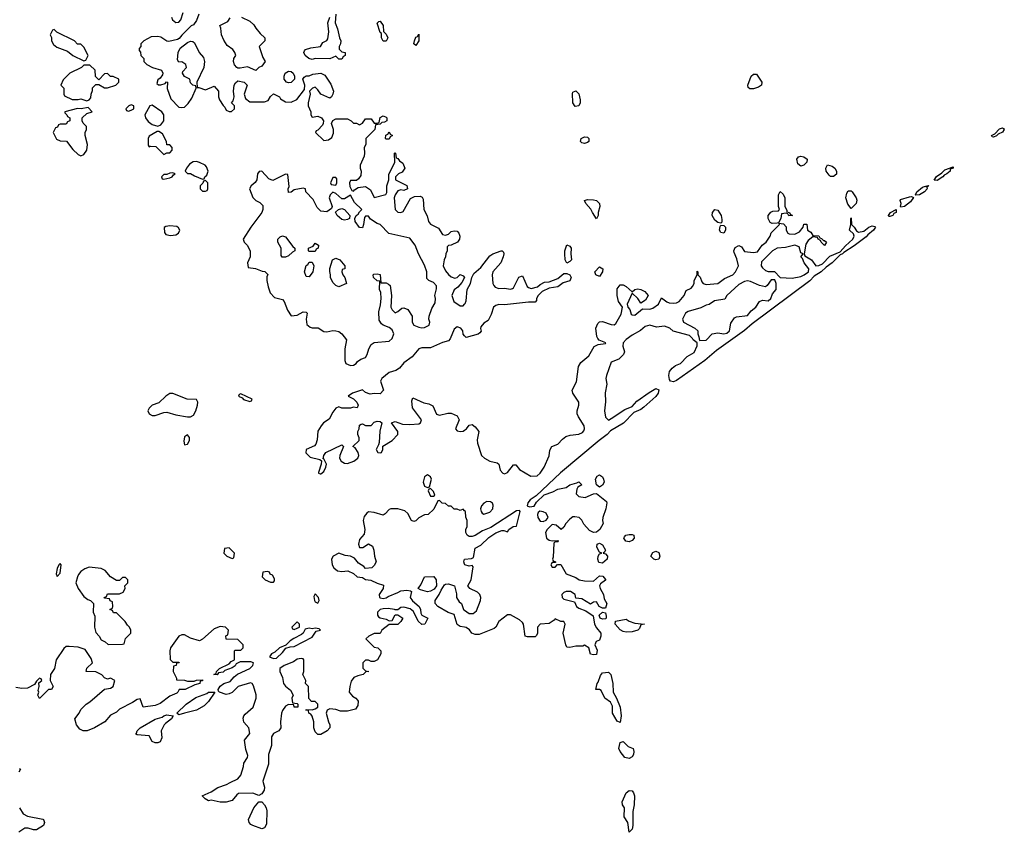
# Model space of a CAD drawing. Header units: inches. Extents: x 2396598 to 2566999, y 262085 to 451979.
# Tile 207 of 256: x 2496996 to 2503643, y 389665 to 395152. Entities that reach past the tile are written whole.
import ezdxf

# ---------------------------------------------------------------- set-up
doc = ezdxf.new("R2010")
doc.units = ezdxf.units.IN
doc.header["$MEASUREMENT"] = 0
for name, color, linetype in [('C4398', 7, 'Continuous'), ('C4399', 7, 'Continuous'), ('C5308', 7, 'Continuous'), ('C5309', 7, 'Continuous')]:
    doc.layers.add(name, color=color, linetype=linetype)

msp = doc.modelspace()

# ---------------------------------------------------------------- linework, layer by layer
at = {"layer": 'C4398', "color": 5, "elevation": 40}
for points in [[(2498640, 390000), (2498648, 389970), (2498646, 389950), (2498630, 389925.2), (2498610, 389912.7), (2498570, 389929.2), (2498473, 389927), (2498461.3, 389918.7), (2498430, 389879), (2498390, 389869.2), (2498350, 389869.2), (2498290, 389882), (2498270, 389878), (2498248, 389890), (2498228.7, 389910), (2498290, 389938), (2498333.6, 389966.4), (2498392.5, 389987.5), (2498417.6, 390000)], [(2496996, 389830), (2497018.8, 389790), (2497050, 389774), (2497153, 389753), (2497158, 389750), (2497164.7, 389730), (2497158, 389710), (2497110, 389682), (2497090, 389682), (2497052.9, 389692.9), (2497030, 389692.3), (2496990, 389664.5)]]:
    msp.add_lwpolyline(points, dxfattribs=at)
msp.add_lwpolyline([(2498630, 389689), (2498569.5, 389709.5), (2498557.5, 389717.5), (2498545.2, 389730), (2498541.2, 389750), (2498577.2, 389830), (2498610, 389871.3), (2498630, 389871), (2498650, 389850.8), (2498661, 389830), (2498664.7, 389810), (2498661.4, 389718.6), (2498650, 389695.3)], close=True, dxfattribs=at)
at = {"layer": 'C4399', "color": 5, "elevation": 40}
for points in [[(2498204.7, 395190), (2498190, 395146), (2498170, 395118), (2498154, 395110), (2498090, 395048), (2498074, 395026), (2498061.4, 395018.6), (2498004, 395004), (2497990, 395008), (2497950, 395034), (2497930, 395039), (2497882.8, 395037.2), (2497834, 395010), (2497814, 394990), (2497814, 394970), (2497803.6, 394956.4), (2497803.6, 394943.6), (2497811.6, 394931.6), (2497814, 394910), (2497834, 394890), (2497834, 394870), (2497854, 394850), (2497894, 394830), (2497954, 394810), (2497962, 394790), (2497959.6, 394780.4), (2497943.6, 394756.4), (2497930, 394746), (2497922, 394722), (2497932.7, 394712.7), (2497950, 394712), (2497978, 394722), (2497988.4, 394731.6), (2497994, 394730), (2497991.6, 394688.4), (2498016.8, 394616.8), (2498070, 394562), (2498090, 394558), (2498110, 394562), (2498133.2, 394586.8), (2498158, 394622), (2498188, 394690), (2498186, 394706), (2498166, 394710), (2498150, 394726), (2498146, 394750), (2498110, 394768.7), (2498095.3, 394790), (2498098, 394802), (2498122, 394830), (2498118, 394850), (2498090, 394868), (2498070, 394866), (2498062, 394882), (2498065.2, 394930), (2498080.1, 394959.9), (2498130, 394998), (2498150, 395006), (2498165.4, 395005.4), (2498176.3, 394996.3), (2498207.3, 394930), (2498236.1, 394896.1), (2498244, 394870), (2498238.8, 394830), (2498192, 394730), (2498194, 394694), (2498206, 394694), (2498250, 394678), (2498310, 394702), (2498338, 394670), (2498338, 394630), (2498344.7, 394610), (2498370, 394572), (2498382, 394562), (2498390, 394542), (2498410, 394532), (2498427.3, 394532.7), (2498446, 394550), (2498446, 394570), (2498426, 394590), (2498436.4, 394603.6), (2498444, 394630), (2498439, 394670), (2498445.2, 394710), (2498453.6, 394726.4), (2498470, 394738), (2498510.7, 394730.7), (2498530.9, 394710.9), (2498511.6, 394648.4), (2498520.7, 394620.7), (2498550, 394598), (2498650, 394598), (2498674, 394606), (2498690, 394634), (2498710, 394651.3), (2498750, 394631.3), (2498758, 394618), (2498790, 394598), (2498830, 394594.8), (2498866.3, 394613.7), (2498919, 394681), (2498922, 394710), (2498908, 394750), (2498916.4, 394763.6), (2498930, 394772), (2498950, 394772), (2498975.3, 394784.7), (2499030, 394791), (2499056.8, 394776.8), (2499095.9, 394715.9), (2499114.8, 394670), (2499111.1, 394648.9), (2499102, 394630), (2499090, 394622), (2499029.3, 394649.3), (2499010, 394678), (2498990, 394695.3), (2498974, 394690), (2498952, 394670), (2498958, 394650), (2498944.7, 394590), (2498944.7, 394570), (2498962, 394530), (2498962, 394510), (2498970, 394494), (2499010, 394500.7), (2499034.8, 394490), (2499046.8, 394470), (2499046, 394450), (2499039.8, 394440.2), (2499010, 394406), (2498998, 394402), (2498994, 394390), (2499050, 394336), (2499080.2, 394339.8), (2499103.1, 394356.9), (2499114.6, 394385.4), (2499115.3, 394410), (2499102, 394450), (2499110, 394472), (2499130, 394482), (2499210, 394482), (2499234, 394470), (2499250, 394454), (2499270, 394454), (2499290, 394442), (2499310, 394454), (2499330, 394482), (2499370, 394482), (2499390, 394454), (2499410, 394454), (2499422, 394458), (2499430, 394492), (2499450, 394502), (2499470, 394494), (2499474, 394490), (2499474, 394470), (2499459.6, 394460.4), (2499442, 394458), (2499430, 394446), (2499398, 394442), (2499394, 394410), (2499334, 394350), (2499334, 394310), (2499322, 394290), (2499324.7, 394250), (2499321, 394230), (2499294, 394170), (2499294, 394150), (2499302, 394130), (2499299.6, 394100.4), (2499283.6, 394076.4), (2499270, 394066), (2499230, 394066), (2499222, 394050), (2499225.4, 394025.4), (2499238, 393998), (2499250, 393994), (2499256.4, 394003.6), (2499280.4, 394019.6), (2499330, 394024.7), (2499363.6, 394003.6), (2499390, 393952), (2499468.4, 393971.6), (2499474, 393986), (2499474, 394030), (2499488, 394070), (2499487.3, 394107.3), (2499528, 394190), (2499526, 394250), (2499530, 394254), (2499534, 394250), (2499538, 394218), (2499550, 394214), (2499559.6, 394199.6), (2499583.6, 394183.6), (2499596, 394150), (2499578, 394122), (2499554, 394110), (2499534, 394090), (2499534, 394070), (2499610, 394032), (2499614, 394010), (2499590, 393998), (2499570, 394002), (2499550, 393995.3), (2499531.3, 393970), (2499524.7, 393950), (2499531.3, 393870), (2499550, 393851.3), (2499570, 393851), (2499584, 393856), (2499635.3, 393944.7), (2499662, 393958), (2499699.6, 393959.6), (2499712.7, 393952.7), (2499719.6, 393939.6), (2499724.7, 393870), (2499746.4, 393826.4), (2499756, 393790), (2499770, 393771.3), (2499823.6, 393743.6), (2499850, 393702), (2499870, 393698), (2499890, 393704.7), (2499910, 393721), (2499930, 393726), (2499950, 393724.7), (2499961, 393710), (2499966.8, 393690), (2499966, 393670), (2499951, 393650), (2499910, 393628.7), (2499892, 393628), (2499882, 393618), (2499882, 393590), (2499872, 393570), (2499871.3, 393550), (2499861, 393530), (2499854.8, 393490), (2499870, 393456), (2499890, 393431.3), (2499910, 393416), (2499934, 393406), (2499948.9, 393411.1), (2499970, 393431), (2499990, 393422), (2499998, 393410), (2499982, 393378), (2499954, 393346), (2499930, 393328.7), (2499914, 393290), (2499928, 393250), (2499970, 393220.7), (2499990, 393218.8), (2500000, 393230.9)], [(2498022, 395170), (2498027.3, 395150), (2498050, 395134), (2498070, 395134.8), (2498085.2, 395150), (2498100.2, 395199.8)], [(2498494, 395170), (2498550, 395142), (2498576.9, 395116.9), (2498590, 395094), (2498619.6, 395059.6), (2498652, 395030), (2498652, 395010), (2498612, 394970), (2498636.9, 394896.9), (2498654, 394870), (2498630, 394838), (2498611.6, 394828.4), (2498590, 394808), (2498534.6, 394834.6), (2498484.7, 394824.7), (2498470, 394824), (2498462, 394830), (2498446.8, 394846.8), (2498439, 394870), (2498442, 394890), (2498455.3, 394910), (2498448.7, 394930), (2498435.3, 394950), (2498398, 394978), (2498373.6, 395013.6), (2498359, 395050), (2498355.3, 395095.3), (2498348, 395112), (2498400.4, 395139.6), (2498416.4, 395163.6)], [(2499131, 395190), (2499126, 395130), (2499142.8, 395090), (2499156, 395030), (2499164.7, 395010), (2499162, 394990), (2499152, 394970), (2499152.7, 394952.7), (2499170, 394934), (2499194, 394930), (2499194, 394910), (2499179.6, 394900.4), (2499170, 394886), (2499150, 394886), (2499130, 394906), (2499090, 394888), (2498990, 394889), (2498970, 394884), (2498949.1, 394889.1), (2498924, 394910), (2498915.3, 394930), (2498918, 394942), (2498926, 394950), (2498961, 394961), (2499026, 394970), (2499042, 394998), (2499070, 395012), (2499077.2, 395022.8), (2499082.7, 395070), (2499077.2, 395130), (2499089, 395170)], [(2500000, 393016.6), (2499990, 393028), (2499988.7, 393050), (2499975.3, 393070), (2499950, 393077.2), (2499930, 393062), (2499902.5, 392997.5), (2499890, 392984), (2499850, 392972.7), (2499770, 392935.1), (2499710, 392935.6), (2499690, 392929.2), (2499644.7, 392875.3), (2499590, 392834.5), (2499560.3, 392799.7), (2499536, 392784), (2499490, 392769.4), (2499440.7, 392730), (2499431, 392710), (2499452, 392650), (2499430, 392626), (2499390, 392628), (2499363.1, 392623.1), (2499330, 392635.3), (2499310, 392652.7), (2499242, 392630), (2499214, 392610), (2499250, 392591.3), (2499272, 392570), (2499282, 392550), (2499274, 392530), (2499250, 392535.3), (2499228.4, 392528.4), (2499171.6, 392528.4), (2499150, 392538), (2499130, 392528.7), (2499110, 392501.2), (2499085.5, 392454.5), (2499048, 392430), (2499030.6, 392410), (2499010, 392374), (2499005.4, 392314.6), (2498995.3, 392284.7), (2498986.4, 392273.6), (2498931.3, 392250), (2498927.1, 392227.1), (2498956.9, 392196.9), (2499022, 392182), (2499034, 392174), (2499032, 392150), (2499014, 392094), (2499014, 392090), (2499025.4, 392085.4), (2499030, 392084.7), (2499050, 392101), (2499064, 392130), (2499068, 392150), (2499050, 392186), (2499046, 392186), (2499048.7, 392210), (2499062, 392230), (2499170, 392282), (2499182, 392270), (2499157.3, 392210), (2499156.3, 392190), (2499166.8, 392170), (2499190, 392157.6), (2499210, 392154.9), (2499252.3, 392170), (2499279.5, 392190), (2499286.6, 392210), (2499281.2, 392230), (2499260.4, 392260.4), (2499246, 392270), (2499288, 392310), (2499287.3, 392327.3), (2499278, 392350), (2499278, 392370), (2499288.7, 392390), (2499290, 392414), (2499300.4, 392419.6), (2499310, 392422), (2499330, 392412), (2499370, 392412), (2499390, 392434), (2499410, 392442), (2499430, 392438), (2499442, 392430), (2499426.4, 392373.6), (2499423.6, 392296.4), (2499419.6, 392280.4), (2499402, 392250), (2499414, 392230), (2499430, 392227.3), (2499438, 392230), (2499448, 392250), (2499447.3, 392272.7), (2499510, 392310.8), (2499549.2, 392350), (2499549, 392370), (2499506, 392430), (2499530, 392438), (2499581.4, 392421.4), (2499630, 392417.3), (2499690, 392424), (2499702, 392430), (2499709, 392450), (2499649, 392530), (2499642.7, 392577.3), (2499650, 392598), (2499724.4, 392564.4), (2499757.3, 392557.3), (2499785.2, 392545.2), (2499810, 392488), (2499830, 392480.7), (2499885.6, 392494.4), (2499910, 392495.5), (2499950, 392477.1), (2499962, 392450), (2499937.3, 392390), (2499950, 392374.8), (2499970, 392370.6), (2499990, 392373.4), (2500000, 392380.4)], [(2500000, 391836), (2499990, 391846), (2499970, 391838), (2499950, 391846), (2499930, 391846), (2499910, 391866), (2499890, 391866), (2499870, 391886), (2499847.3, 391887.3), (2499830, 391906), (2499818, 391902), (2499792.7, 391847.3), (2499754, 391810), (2499730, 391808), (2499690, 391788), (2499670, 391768), (2499656, 391764), (2499642, 391770), (2499617.6, 391817.6), (2499595.6, 391835.6), (2499550, 391849.6), (2499502, 391850), (2499490, 391844), (2499464.5, 391815.5), (2499450, 391806), (2499390, 391823.7), (2499350, 391828.7), (2499339.8, 391820.2), (2499322.5, 391797.5), (2499314, 391770), (2499326, 391710), (2499322, 391678), (2499290, 391642), (2499283, 391610), (2499290, 391586.8), (2499311.7, 391588.3), (2499350, 391612), (2499377.3, 391597.3), (2499386.8, 391570), (2499391.3, 391530), (2499402, 391490), (2499390, 391466), (2499374, 391450), (2499330, 391446), (2499320.4, 391460.4), (2499283.1, 391483.1), (2499255.5, 391515.5), (2499230, 391529), (2499193.2, 391533.2), (2499150, 391548.7), (2499112, 391530), (2499102, 391510), (2499104.7, 391470), (2499118, 391450), (2499142, 391430), (2499170, 391426), (2499211.1, 391431.1), (2499250, 391412), (2499274, 391390), (2499310, 391384.7), (2499331.6, 391371.6), (2499367.1, 391367.1), (2499410, 391346), (2499452.7, 391332.7), (2499451, 391310), (2499424, 391270), (2499426, 391250), (2499430, 391246.8), (2499450, 391244), (2499470, 391247.7), (2499482.7, 391257.3), (2499550, 391283), (2499570, 391294.9), (2499610, 391299.1), (2499635.3, 391295.3), (2499642, 391290), (2499631.3, 391250), (2499647.1, 391227.1), (2499692, 391190), (2499702, 391170), (2499703.6, 391143.6), (2499711.6, 391131.6), (2499752, 391110), (2499732, 391070), (2499710, 391068), (2499686, 391090), (2499654.6, 391154.6), (2499633.2, 391173.2), (2499590, 391184), (2499570, 391182), (2499550, 391166), (2499530, 391166), (2499526, 391170), (2499483.5, 391176.5), (2499450, 391174), (2499430, 391168), (2499412, 391150), (2499412, 391130), (2499419.6, 391119.6), (2499430, 391112), (2499470, 391104.7), (2499490, 391092), (2499510, 391094), (2499530, 391134), (2499550, 391134), (2499582, 391110), (2499570, 391088), (2499550, 391068), (2499490, 391068), (2499442, 391030), (2499430, 391008), (2499390, 391008), (2499354, 390990), (2499334, 390970), (2499390, 390914), (2499414, 390910), (2499434, 390890), (2499434, 390870), (2499412, 390830), (2499390, 390818), (2499370, 390818), (2499350, 390828), (2499330, 390828), (2499312, 390810), (2499312.7, 390772.7), (2499330, 390754), (2499354, 390750), (2499332.7, 390747.3), (2499314, 390730), (2499278, 390722), (2499251, 390709), (2499234.8, 390685.2), (2499224, 390650), (2499221, 390610), (2499243, 390583), (2499264.7, 390570), (2499276.8, 390556.8), (2499281, 390550), (2499278.8, 390521.2), (2499263.6, 390496.4), (2499210, 390483.7), (2499162, 390482), (2499130, 390494), (2499090, 390498), (2499071.6, 390488.4), (2499064.7, 390470), (2499081, 390410), (2499090.7, 390390.7), (2499090.7, 390369.3), (2499072, 390350), (2499030, 390325.2), (2499010, 390324), (2498990, 390342), (2498980.9, 390370), (2498980.9, 390410), (2498970, 390448), (2498962, 390462), (2498948, 390470), (2498946, 390486), (2498928, 390490), (2498930, 390494), (2498970, 390492), (2498990, 390498), (2499008, 390510), (2499008, 390530), (2498990, 390548), (2498967.3, 390547.3), (2498948.4, 390568.4), (2498946, 390650), (2498926, 390670), (2498928, 390690), (2498908.7, 390730), (2498915.3, 390750), (2498914, 390830), (2498910, 390835.3), (2498897.2, 390837.2), (2498870, 390833.2), (2498844.9, 390815.1), (2498782, 390790), (2498752, 390770), (2498752, 390750), (2498771.3, 390710), (2498778, 390670), (2498790, 390652), (2498823.6, 390623.6), (2498842, 390590), (2498834, 390570), (2498838, 390538), (2498870, 390534), (2498874, 390530), (2498874, 390510), (2498850, 390508.7), (2498846, 390526), (2498810, 390528), (2498790, 390515.3), (2498770, 390488), (2498764, 390470), (2498758, 390410), (2498759.1, 390370), (2498746, 390350), (2498710, 390332.7), (2498696.3, 390310), (2498695.5, 390250), (2498675.5, 390190), (2498675.5, 390124.5), (2498637.3, 390010), (2498640, 390000)], [(2500000, 391475), (2499994, 391490), (2499999.3, 391510), (2500000, 391510.1)], [(2500000, 391049.8), (2499970, 391055.3), (2499950, 391068), (2499930, 391135.3), (2499889.5, 391149.5), (2499819, 391190), (2499801.2, 391210), (2499801.2, 391230), (2499829, 391270), (2499840.9, 391299.1), (2499863.7, 391336.3), (2499870, 391341), (2499890, 391342.8), (2499931.3, 391330), (2499945.4, 391274.6), (2499944.7, 391250), (2499962, 391222), (2499978, 391210), (2499991.3, 391170), (2500000, 391163.5)], [(2498417.6, 390000), (2498470, 390026), (2498488.7, 390050), (2498508, 390110), (2498508.4, 390131.6), (2498535.3, 390170), (2498537.2, 390182.8), (2498522.7, 390222.7), (2498514, 390286), (2498548.9, 390331.1), (2498544, 390370), (2498509.4, 390409.4), (2498505.6, 390434.4), (2498509, 390450), (2498518.6, 390461.4), (2498573.2, 390510), (2498593.2, 390570), (2498592.9, 390592.9), (2498574.6, 390654.6), (2498566, 390670), (2498554, 390674), (2498472, 390650), (2498430.8, 390609.2), (2498410, 390599), (2498390, 390595.3), (2498346, 390610), (2498338, 390618), (2498335.3, 390630), (2498350, 390650.8), (2498375.3, 390670), (2498417.6, 390682.4), (2498444.9, 390715.1), (2498467.3, 390732.7), (2498549, 390770), (2498569.2, 390790), (2498574, 390810), (2498556, 390816), (2498484.7, 390815.3), (2498458, 390802), (2498450, 390788.7), (2498430, 390775.3), (2498382, 390758), (2498370, 390745.2), (2498338, 390742), (2498330, 390729), (2498308, 390730), (2498322, 390738), (2498326, 390750), (2498346, 390770), (2498410, 390802), (2498423.1, 390816.9), (2498446, 390830), (2498446, 390890), (2498450, 390894), (2498490, 390894), (2498506, 390910), (2498506, 390930), (2498470, 390966), (2498390, 390968), (2498388.9, 390991.1), (2498402, 390998), (2498406, 391030), (2498386, 391050), (2498350, 391054), (2498310, 391039), (2498230, 390968), (2498210, 390958), (2498150, 390975.3), (2498110, 390998), (2498090, 390998), (2498070, 390988), (2498014.8, 390910), (2498010.8, 390890), (2498012, 390832), (2498030, 390814), (2498070, 390814), (2498074, 390810), (2498054, 390806), (2498052, 390790), (2498034, 390786), (2498032, 390750), (2498054, 390706), (2498054, 390694), (2498108.9, 390691.1), (2498130, 390684.7), (2498175.3, 390684.7), (2498190, 390691.3), (2498230, 390694), (2498230, 390688), (2498214, 390686), (2498212, 390670), (2498179.8, 390660.2), (2498114, 390630), (2498072, 390628), (2498064.7, 390610), (2498056.8, 390603.2), (2498010, 390584), (2497944.7, 390535.3), (2497910, 390520.7), (2497829.3, 390509.3), (2497810, 390566), (2497790, 390562), (2497758.8, 390541.2), (2497670, 390497.2), (2497650, 390475.3), (2497610, 390455.3), (2497571.3, 390410), (2497501, 390370), (2497452, 390350), (2497426, 390350), (2497402, 390362), (2497379, 390390), (2497369, 390431), (2497398, 390470), (2497410, 390494), (2497446, 390530), (2497470, 390544.7), (2497570, 390632), (2497610, 390638), (2497628, 390650), (2497638, 390690), (2497610, 390706), (2497590, 390698), (2497570, 390708), (2497550, 390728), (2497510, 390748), (2497446, 390750), (2497450, 390774), (2497488, 390810), (2497479, 390839), (2497439, 390899), (2497390, 390914), (2497330, 390919), (2497310, 390919), (2497293.7, 390906.3), (2497242.8, 390830), (2497231, 390770), (2497204.7, 390730), (2497202, 390690), (2497222, 390650), (2497212, 390630), (2497190, 390628), (2497130, 390568), (2497118, 390590), (2497126, 390610), (2497122, 390622), (2497128, 390650), (2497126, 390674), (2497146, 390690), (2497142, 390702), (2497130, 390706), (2497110, 390686), (2497096.9, 390663.1), (2497050, 390638), (2497010, 390635.3), (2496970, 390642)], [(2496994.4, 390094.4), (2497002, 390090), (2496991.3, 390070)]]:
    msp.add_lwpolyline(points, dxfattribs=at)
for points in [[(2499470, 395006), (2499450, 395008), (2499438, 395030), (2499438, 395058), (2499430, 395066), (2499409.3, 395129.3), (2499420.4, 395139.6), (2499430, 395142), (2499450, 395112), (2499452.7, 395072.7), (2499470, 395054), (2499482, 395030)], [(2497230, 395086), (2497218, 395082), (2497202, 395050), (2497212, 395032), (2497212, 395010), (2497225.4, 394985.4), (2497246.4, 394966.4), (2497319.6, 394939.6), (2497354, 394910), (2497430, 394874), (2497442, 394878), (2497458, 394910), (2497430, 394966), (2497410, 394986), (2497387.3, 394987.3), (2497366, 395010), (2497247.3, 395067.3)], [(2499670, 394978), (2499658, 394990), (2499662, 395010), (2499670, 395034), (2499682, 395038), (2499690, 395054), (2499690.8, 395010)], [(2497470, 394846), (2497430, 394846), (2497414, 394830), (2497334, 394790), (2497290, 394746), (2497274, 394710), (2497294, 394690), (2497294, 394650), (2497298, 394638), (2497350, 394612), (2497390, 394612), (2497410, 394618), (2497450, 394604.7), (2497466, 394610), (2497476.4, 394623.6), (2497478, 394650), (2497487.3, 394672.7), (2497488.4, 394691.6), (2497510, 394714), (2497530, 394714), (2497570, 394692), (2497590, 394691.3), (2497646, 394710), (2497666, 394730), (2497666, 394750), (2497627.3, 394767.3), (2497610, 394768), (2497590, 394788), (2497570, 394786), (2497530, 394746), (2497508.4, 394768.4), (2497506, 394810)], [(2498810, 394725.2), (2498798, 394730), (2498782, 394750), (2498782, 394770), (2498789.1, 394790.9), (2498810, 394804.7), (2498830, 394802), (2498842, 394790), (2498852, 394770), (2498852, 394750), (2498830, 394728.7)], [(2497458, 394558), (2497410.7, 394549.3), (2497386.8, 394553.2), (2497302, 394530), (2497302, 394522), (2497314, 394510), (2497318, 394498), (2497334, 394490), (2497334, 394470), (2497318, 394462), (2497310, 394446), (2497270, 394446), (2497258, 394442), (2497252.7, 394427.3), (2497238, 394422), (2497222, 394390), (2497245.4, 394345.4), (2497270, 394334), (2497312.7, 394332.7), (2497355.3, 394275.3), (2497390, 394242), (2497410, 394232), (2497430, 394242), (2497449.1, 394270.9), (2497454, 394310), (2497438, 394370), (2497438, 394390), (2497448, 394410), (2497448, 394430), (2497426, 394454), (2497418, 394470), (2497418, 394490), (2497450, 394518), (2497486, 394530)], [(2497750, 394578), (2497734, 394570), (2497714, 394550), (2497718, 394538), (2497730, 394534), (2497750, 394542), (2497766, 394550), (2497766, 394570)], [(2497890, 394574), (2497874, 394570), (2497842, 394510), (2497844.7, 394490), (2497863.5, 394463.5), (2497890, 394444.7), (2497930, 394432), (2497950, 394442), (2497968.7, 394470), (2497968.7, 394510), (2497955.3, 394530)], [(2497936.4, 394396.4), (2497923.6, 394396.4), (2497870, 394366), (2497864.7, 394350), (2497863.6, 394303.6), (2497870, 394294), (2497882, 394298), (2497915.3, 394295.3), (2497970, 394242), (2497990, 394254), (2498010, 394254), (2498026, 394270), (2498026, 394290), (2498010, 394306), (2497990, 394306), (2497988, 394330), (2497960.4, 394380.4)], [(2499470, 394346), (2499466, 394350), (2499467.3, 394372.7), (2499482, 394378), (2499490, 394394), (2499498, 394378), (2499514, 394370), (2499498, 394362), (2499490, 394346)], [(2498190, 394194), (2498166.8, 394193.2), (2498143.5, 394176.5), (2498122, 394150), (2498114, 394130), (2498130, 394114), (2498150, 394114), (2498176.9, 394096.9), (2498230, 394074), (2498242, 394078), (2498246, 394090), (2498259, 394101), (2498264, 394116), (2498268.7, 394130), (2498258, 394158), (2498248, 394170), (2498210, 394188.7)], [(2498030, 394118), (2498010, 394115.3), (2497990, 394106), (2497970, 394106), (2497954, 394090), (2497958, 394078), (2497970, 394074), (2498010, 394084.7), (2498026, 394090), (2498035.3, 394104.7), (2498046, 394110)], [(2498630, 394128), (2498612.7, 394127.3), (2498602, 394110), (2498598, 394070), (2498586.4, 394053.6), (2498558, 394030), (2498547.7, 394010), (2498570, 393952), (2498590, 393931.3), (2498617.3, 393917.3), (2498636.8, 393896.8), (2498638.8, 393870), (2498630.8, 393850), (2498556, 393750), (2498506, 393670), (2498511.3, 393650), (2498531.3, 393630), (2498552, 393590), (2498552, 393550), (2498534, 393510), (2498538, 393478), (2498587.3, 393472.7), (2498632.7, 393452.7), (2498651.6, 393451.6), (2498672, 393432), (2498664.7, 393415.3), (2498664.7, 393390), (2498672.7, 393347.3), (2498686.4, 393306.4), (2498716.9, 393276.9), (2498770, 393262), (2498782, 393250), (2498804.7, 393190), (2498830, 393152), (2498870, 393156), (2498910, 393178.8), (2498930, 393178), (2498938, 393170), (2498930.7, 393130), (2498934.4, 393094.4), (2498956.3, 393076.3), (2498970.6, 393070.6), (2499010.5, 393070.5), (2499050, 393047.3), (2499070, 393044.9), (2499110, 393054), (2499130, 393051), (2499150, 393046), (2499171.3, 393030), (2499202, 392990), (2499191.3, 392930), (2499192, 392850), (2499198, 392830), (2499230, 392816), (2499250, 392818.8), (2499268.7, 392830), (2499277, 392843), (2499300.1, 392859.9), (2499330, 392871), (2499342.7, 392890), (2499353.2, 392930), (2499370, 392958), (2499390, 392971), (2499490, 392982), (2499510, 392998), (2499522.7, 393030), (2499510, 393057.2), (2499490, 393072.7), (2499449.4, 393089.4), (2499438, 393098), (2499422.7, 393122.7), (2499420.2, 393179.8), (2499432.9, 393227.1), (2499436, 393270), (2499433.2, 393310), (2499425.2, 393330), (2499427.3, 393387.3), (2499410, 393388.7), (2499384, 393410), (2499382, 393430), (2499386, 393434), (2499410, 393436), (2499430, 393431), (2499434, 393374), (2499470, 393376), (2499487.1, 393367.1), (2499496.3, 393356.3), (2499506.8, 393290), (2499501, 393210), (2499510, 393192), (2499530, 393172), (2499550, 393182), (2499575.3, 393204.7), (2499590, 393206), (2499615.5, 393195.5), (2499644.7, 393150), (2499646, 393110), (2499658, 393090), (2499690, 393074.8), (2499710, 393070.8), (2499730, 393074), (2499761.2, 393090), (2499766, 393110), (2499759.3, 393130), (2499760.9, 393150), (2499779.3, 393200.7), (2499800.4, 393239.6), (2499804, 393270), (2499799, 393290), (2499810, 393334), (2499810, 393355.3), (2499790, 393377.2), (2499758, 393390), (2499744.7, 393404.7), (2499744.5, 393450), (2499730, 393495.3), (2499688.7, 393570), (2499665.2, 393630), (2499630, 393677.2), (2499489.1, 393709.1), (2499430, 393768.7), (2499410, 393775.3), (2499364, 393804), (2499350, 393826), (2499330, 393826), (2499323.6, 393816.4), (2499318, 393770), (2499310, 393746), (2499290, 393748), (2499262, 393790), (2499258, 393810), (2499268, 393830), (2499282, 393838), (2499290, 393854), (2499306, 393870), (2499256.5, 393916.5), (2499230, 393966), (2499190, 393942), (2499170, 393942), (2499130, 393978), (2499110, 393988), (2499092, 393970), (2499086, 393950), (2499104.7, 393890), (2499102, 393878), (2499070, 393855.3), (2499030, 393858), (2499004.7, 393884.7), (2498978.6, 393938.6), (2498928, 393990), (2498926, 394010), (2498910, 394015.3), (2498850, 394002), (2498830, 393988), (2498810, 393986), (2498808.7, 394008.7), (2498814.6, 394025.4), (2498806, 394106), (2498790, 394108), (2498705.6, 394065.6), (2498677.5, 394077.5)], [(2499130, 394086), (2499110, 394086), (2499094, 394050), (2499098, 394038), (2499130, 394034), (2499138, 394050), (2499136.4, 394076.4)], [(2498250, 394066), (2498238, 394062), (2498232.7, 394047.3), (2498214, 394030), (2498214, 394010), (2498230, 393994), (2498250, 393994), (2498262, 393998), (2498266, 394010), (2498266, 394050)], [(2499190, 393798), (2499170, 393802), (2499139, 393830), (2499128, 393852), (2499148.9, 393871.1), (2499170, 393876), (2499190, 393871.3), (2499224.7, 393830), (2499222, 393810), (2499210, 393802)], [(2498010, 393760.9), (2497983.5, 393756.5), (2497971.1, 393748.9), (2497974.4, 393714.4), (2497982.5, 393702.5), (2498014.9, 393694.9), (2498050, 393699.3), (2498069.2, 393710), (2498077, 393730), (2498067.5, 393747.5), (2498056.1, 393756.1)], [(2498790, 393548.7), (2498768.9, 393548.9), (2498760.4, 393560.4), (2498762, 393610), (2498738, 393650), (2498738, 393670), (2498754.6, 393685.4), (2498770, 393691.3), (2498790, 393684.7), (2498839.8, 393619.8), (2498854, 393610), (2498854, 393590), (2498836.9, 393583.1), (2498810, 393558)], [(2498950, 393586), (2498946, 393590), (2498946, 393610), (2498976.4, 393623.6), (2498990, 393642), (2499014, 393630), (2499011.6, 393608.4), (2498998, 393602), (2498990, 393586)], [(2498950, 393415.3), (2498930, 393418), (2498919, 393450), (2498930, 393491.3), (2498942, 393498), (2498950, 393514), (2498970, 393514), (2498982, 393490), (2498976, 393450)], [(2499150, 393348.7), (2499130, 393358), (2499110, 393378), (2499095.3, 393410), (2499095.3, 393430), (2499088.9, 393451.1), (2499088.9, 393471.1), (2499108, 393530), (2499130, 393542), (2499158, 393530), (2499191.1, 393488.9), (2499191.3, 393470), (2499174, 393466), (2499172, 393450), (2499178, 393430), (2499191.3, 393410), (2499202, 393370)], [(2498030, 392628), (2498010, 392628), (2497982, 392610), (2497935.3, 392564.7), (2497891.1, 392548.9), (2497871.1, 392528.9), (2497862, 392510), (2497871, 392490), (2497890, 392479.1), (2497910, 392479.5), (2497970, 392500.3), (2497990, 392501.7), (2498050, 392484.5), (2498130, 392470.6), (2498150, 392470.8), (2498170, 392481), (2498186, 392510), (2498197.2, 392550), (2498199, 392570), (2498190, 392588), (2498126, 392590)], [(2498490, 392626), (2498478, 392622), (2498474, 392610), (2498498, 392598), (2498506.8, 392586.8), (2498550, 392574), (2498562, 392578), (2498566, 392590)], [(2498130, 392348), (2498110, 392335.3), (2498104.9, 392304.9), (2498110, 392282), (2498130, 392284.7), (2498142, 392310), (2498142, 392330)], [(2499750, 392078), (2499730, 392066), (2499721, 392030), (2499730, 392002), (2499750, 391994), (2499762, 391998), (2499775.3, 392050), (2499770, 392066)], [(2499770, 391986), (2499758, 391982), (2499754, 391970), (2499770, 391934), (2499790, 391934), (2499798, 391942), (2499790, 391966)], [(2498410, 391586), (2498378, 391582), (2498374, 391550), (2498394, 391530), (2498430, 391514), (2498442, 391518), (2498446, 391550)], [(2497270, 391479), (2497261, 391470), (2497250, 391446), (2497242.8, 391410), (2497250, 391392), (2497270, 391414), (2497277.2, 391470)], [(2497466, 391454), (2497436.3, 391443.7), (2497410, 391425.2), (2497394.2, 391405.8), (2497385.5, 391390), (2497376.3, 391350), (2497390, 391311.3), (2497430, 391258), (2497456.9, 391236.9), (2497474, 391230), (2497494, 391210), (2497492, 391150), (2497503.6, 391123.6), (2497502, 391050), (2497510, 391014), (2497532, 390990), (2497545.4, 390965.4), (2497574, 390950), (2497592.7, 390932.7), (2497690, 390934), (2497702, 390938), (2497710, 390974), (2497746, 391010), (2497746, 391030), (2497738, 391050), (2497723.1, 391063.1), (2497708.4, 391088.4), (2497650, 391146), (2497630, 391146), (2497622, 391162), (2497606, 391170), (2497622, 391178), (2497626, 391190), (2497622, 391222), (2497607.3, 391227.3), (2497602, 391242), (2497570, 391246), (2497566, 391250), (2497582, 391258), (2497590, 391274), (2497670, 391274), (2497694.6, 391285.4), (2497708, 391310), (2497706, 391330), (2497726, 391350), (2497726, 391370), (2497710, 391386), (2497690, 391386), (2497670, 391366), (2497650, 391366), (2497608.9, 391388.9), (2497572.9, 391432.9), (2497546.3, 391446.3)], [(2498670, 391426), (2498638, 391422), (2498634, 391390), (2498654, 391370), (2498690, 391354), (2498710, 391354), (2498716.4, 391363.6), (2498716.4, 391376.4), (2498702, 391402), (2498687.3, 391407.3), (2498682, 391422)], [(2499750, 391289.2), (2499701.2, 391301.2), (2499686, 391310), (2499704.5, 391335.5), (2499729.5, 391390.5), (2499792.2, 391392.2), (2499806.8, 391370), (2499811, 391329), (2499793.4, 391306.6), (2499770, 391292.7)], [(2498990, 391275.3), (2498982.8, 391257.2), (2498986.8, 391230), (2498990, 391222), (2499010, 391212), (2499019, 391230), (2499013.2, 391250)], [(2498990, 391042), (2498970, 391039), (2498950, 391042), (2498923.6, 391036.4), (2498910.7, 391009.3), (2498899.8, 391000.2), (2498846.8, 390973.2), (2498823, 390957), (2498792.7, 390927.3), (2498750, 390909.2), (2498718.9, 390881.1), (2498696, 390870), (2498682, 390850), (2498710, 390838.8), (2498730, 390841), (2498770, 390878.8), (2498792.3, 390907.7), (2498822.7, 390917.3), (2498850, 390919.1), (2498970, 390982.8), (2498998, 391022), (2499026, 391030), (2499018, 391038)], [(2498870, 391086), (2498834, 391050), (2498838, 391038), (2498850, 391034), (2498870, 391042), (2498886, 391050), (2498886, 391070)], [(2498070, 390458), (2498058, 390470), (2498121.2, 390530), (2498185.1, 390574.9), (2498258.6, 390601.4), (2498270, 390610.8), (2498314, 390610), (2498270, 390548.7), (2498240.7, 390519.3), (2498190.8, 390489.2), (2498110, 390469.2)], [(2497910, 390268.7), (2497890, 390278), (2497870, 390315.3), (2497790, 390322), (2497778, 390330), (2497785.2, 390334.8), (2497789.3, 390350), (2497809.8, 390370.2), (2497910, 390428), (2497958.6, 390441.4), (2497968.7, 390450), (2497990, 390457.3), (2498031.6, 390451.6), (2498022, 390430), (2497979.6, 390400.4), (2497972, 390390), (2497952, 390350), (2497956.9, 390303.1), (2497943.6, 390276.4), (2497930, 390268.7)]]:
    msp.add_lwpolyline(points, close=True, dxfattribs=at)
at = {"layer": 'C5308', "color": 5, "elevation": 40}
msp.add_lwpolyline([(2501110, 389666), (2501101.2, 389730), (2501077.2, 389770), (2501079, 389830), (2501066, 389850), (2501062.7, 389870), (2501090, 389931), (2501110, 389946), (2501130, 389944.7), (2501141, 389930), (2501146.8, 389910), (2501144.7, 389850), (2501135.3, 389804.7), (2501136, 389710), (2501130, 389686)], close=True, dxfattribs=at)
at = {"layer": 'C5309', "color": 5, "elevation": 40}
for points in [[(2501924.2, 394684.2), (2501913.6, 394693.6), (2501911.3, 394710), (2501933.6, 394770), (2501950, 394784.9), (2501970, 394784.4), (2502006, 394730), (2502003, 394710), (2501984.4, 394695.6), (2501950, 394685.1)], [(2500745.4, 394565.4), (2500729.6, 394589.6), (2500727, 394653), (2500730, 394662), (2500750, 394671), (2500770.7, 394650.7), (2500779.1, 394610), (2500780.7, 394590), (2500770, 394569.3)], [(2503570, 394359.3), (2503560.2, 394360.2), (2503557.2, 394370), (2503578.7, 394381.3), (2503610, 394415.3), (2503630, 394421.6), (2503638, 394418), (2503643, 394410), (2503630, 394392.7), (2503600.9, 394379.1), (2503590, 394367.3)], [(2500810, 394315.1), (2500790, 394321.2), (2500782.7, 394330), (2500786, 394350), (2500810, 394362), (2500830, 394358.8), (2500838.8, 394350), (2500837.3, 394330), (2500830, 394322.7)], [(2502270, 394162), (2502250, 394178), (2502242, 394210), (2502254.6, 394225.4), (2502270, 394230.7), (2502290, 394226), (2502311.3, 394210), (2502310.9, 394189.1), (2502290, 394168.7)], [(2502470, 394094), (2502461.5, 394101.5), (2502441.2, 394130), (2502439, 394150), (2502448.7, 394171.3), (2502482, 394162), (2502498, 394150), (2502511.3, 394130), (2502510, 394108), (2502490, 394094)], [(2503190, 394065.4), (2503169.4, 394069.4), (2503186.1, 394093.9), (2503221.7, 394118.3), (2503241.7, 394138.3), (2503297.3, 394157.3), (2503298.8, 394150), (2503278, 394142), (2503277.1, 394130), (2503254, 394110), (2503237.2, 394102.8), (2503227.7, 394090)], [(2503046.6, 393966.6), (2503044, 393970), (2503052, 393990), (2503090, 394020.3), (2503110, 394027.7), (2503116.4, 394023.6), (2503118, 394030), (2503132.7, 394032.7), (2503120.9, 394019.1), (2503121.3, 394010), (2503103.7, 393990), (2503070, 393968.7)], [(2502188.4, 393828.4), (2502182, 393842), (2502170, 393846), (2502138, 393842), (2502134, 393810), (2502119.6, 393780.4), (2502110, 393778), (2502076.4, 393776.4), (2502063.1, 393783.1), (2502048.7, 393810), (2502048, 393830), (2502067.3, 393852.7), (2502080.4, 393859.6), (2502118, 393862), (2502126, 393870), (2502118, 393890), (2502118, 393970), (2502130, 393992), (2502150, 393974), (2502162, 393950), (2502162, 393890), (2502174, 393866), (2502174, 393854), (2502194, 393850), (2502198, 393838), (2502214, 393830)], [(2502610, 393878), (2502585.6, 393905.6), (2502573.2, 393950), (2502580.2, 393979.8), (2502590, 393996), (2502610, 393996), (2502616, 393990), (2502643, 393950), (2502646.8, 393933.2), (2502642.8, 393910)], [(2502945.6, 393885.6), (2502942.7, 393890), (2502946.6, 393910), (2502939, 393930), (2502942, 393938), (2503003.3, 393956.7), (2503017.6, 393957.6), (2503030.8, 393950.8), (2503010, 393922.6), (2502970, 393889.8)], [(2500890, 393808), (2500862, 393850), (2500852.5, 393872.5), (2500818, 393910), (2500810, 393932), (2500830, 393938), (2500870, 393936), (2500890.5, 393930.5), (2500910, 393911.3), (2500913.4, 393890), (2500901, 393850), (2500902, 393830)], [(2501730, 393778), (2501710, 393782.7), (2501690, 393797.2), (2501672, 393830), (2501672.7, 393850), (2501689.5, 393870.5), (2501710, 393864.9), (2501732.4, 393830), (2501736.8, 393803.2), (2501735.3, 393784.7)], [(2502870, 393822.9), (2502863.6, 393823.6), (2502860.9, 393830), (2502874, 393850), (2502912, 393870), (2502912.2, 393850), (2502897.1, 393842.9), (2502890, 393829.8)], [(2501750, 393709.6), (2501730, 393714), (2501719.3, 393730), (2501724.1, 393755.9), (2501730, 393764.7), (2501750, 393762.8), (2501760.7, 393750), (2501762, 393730)], [(2500690, 393508.7), (2500678, 393530), (2500675.3, 393570), (2500675.3, 393590), (2500690, 393632), (2500710, 393622), (2500718, 393610), (2500716, 393570), (2500722, 393530), (2500710, 393518)], [(2502230, 393628.7), (2502166, 393614), (2502110, 393609.2), (2502078, 393590), (2502004, 393516), (2502002, 393490), (2502010, 393476), (2502030, 393458.8), (2502050, 393451), (2502090.7, 393450.7), (2502130, 393412), (2502210, 393407.3), (2502270, 393418.7), (2502291.9, 393428.1), (2502322, 393450), (2502323.7, 393470), (2502292.7, 393510), (2502280.4, 393540.4), (2502269, 393550), (2502286, 393570), (2502270, 393578), (2502258, 393618)], [(2500910, 393418), (2500886, 393430), (2500878, 393450), (2500910, 393482), (2500932, 393470), (2500931.3, 393450)], [(2502070, 393395.3), (2502042.5, 393357.5), (2502030, 393348.7), (2501990, 393356.9), (2501930, 393384), (2501910, 393389), (2501890, 393384), (2501850, 393362.7), (2501770.8, 393290), (2501755.3, 393264.7), (2501687.5, 393252.5), (2501650.7, 393229.3), (2501630, 393224), (2501594.9, 393205.1), (2501510, 393180.9), (2501491, 393170), (2501470.8, 393130), (2501478, 393110), (2501554, 393070), (2501574, 393050), (2501574, 393030), (2501582, 393010), (2501584.7, 392984.7), (2501630, 392988), (2501670, 393030.8), (2501710, 393038), (2501750, 393030.4), (2501770, 393034.4), (2501787.3, 393050), (2501797.2, 393102.8), (2501820.7, 393139.3), (2501834.5, 393145.5), (2501910, 393153.4), (2501933.9, 393186.1), (2501966, 393210), (2501991.4, 393248.6), (2502010, 393257.1), (2502050, 393253), (2502067, 393270), (2502079.3, 393300.7), (2502102.7, 393330), (2502104, 393370), (2502094.6, 393394.6)], [(2500910, 391995.3), (2500889, 392010), (2500884, 392050), (2500895.3, 392070), (2500910, 392078.8), (2500930, 392064.7), (2500937.3, 392050), (2500941, 392030), (2500930, 392008.7)], [(2500150, 391897.6), (2500130, 391887), (2500113, 391870), (2500107.3, 391850), (2500110.5, 391830.5), (2500118.8, 391818.8), (2500130, 391814), (2500170, 391825.5), (2500189.4, 391850), (2500193.6, 391873.6), (2500187.2, 391887.2), (2500175.6, 391895.6)], [(2500507.3, 391832.7), (2500496, 391824), (2500491, 391810), (2500494.8, 391790), (2500510, 391766), (2500530, 391762.8), (2500550, 391771.3), (2500564, 391790), (2500550, 391819), (2500530, 391829)], [(2501110, 391625.2), (2501089, 391630), (2501075.3, 391650), (2501080.2, 391659.8), (2501088, 391670), (2501110, 391674.8), (2501130, 391676), (2501142, 391670), (2501144.7, 391650), (2501130, 391635.3)], [(2500930, 391482), (2500906, 391486), (2500898, 391510), (2500901.2, 391530), (2500910, 391544.7), (2500926, 391550), (2500910, 391555.3), (2500893.2, 391590), (2500895.3, 391610), (2500910, 391616.3), (2500930, 391606.8), (2500950.6, 391570), (2500944.7, 391555.3), (2500934, 391550), (2500950, 391544.7), (2500964.7, 391530), (2500962.8, 391510)], [(2501290, 391505.2), (2501278, 391510), (2501258, 391530), (2501270, 391554), (2501290, 391562), (2501310, 391554), (2501318, 391530), (2501310, 391509)], [(2500930, 391104.2), (2500914, 391110), (2500908, 391130), (2500930, 391152), (2500950, 391146), (2500956.1, 391123.9), (2500955.5, 391110), (2500950, 391105.1)], [(2501090, 391015.1), (2501070, 391020.9), (2501050, 391032.7), (2501017.2, 391070), (2501018, 391090), (2501090, 391104.7), (2501111.3, 391090), (2501150, 391076.3), (2501214, 391070), (2501190, 391066), (2501179.8, 391040.2), (2501170, 391029), (2501130, 391018)], [(2501050, 390406), (2501030, 390415.3), (2500998, 390470), (2500997.2, 390517.2), (2500984, 390544), (2500946.6, 390570), (2500921.2, 390621.2), (2500910, 390629), (2500886, 390630), (2500895.3, 390670), (2500902, 390678), (2500917.2, 390722.8), (2500930, 390740.7), (2500970, 390744.9), (2500987.3, 390730), (2501000.5, 390670), (2501002, 390610), (2501024.9, 390570), (2501050.4, 390510.3), (2501055.5, 390450)], [(2501110, 390162.7), (2501082, 390170), (2501049, 390210), (2501041.2, 390230), (2501050, 390272), (2501070, 390278), (2501104.9, 390244.9), (2501138, 390230), (2501142.8, 390210), (2501140.7, 390190), (2501130, 390174)]]:
    msp.add_lwpolyline(points, close=True, dxfattribs=at)
for points in [[(2500000, 392380.4), (2500011.6, 392388.4), (2500030, 392414), (2500050, 392417.3), (2500070, 392402.8), (2500094.8, 392370), (2500085.3, 392314.7), (2500086.7, 392293.3), (2500113.4, 392210), (2500134, 392190), (2500170, 392171.3), (2500219, 392159), (2500230, 392151), (2500240.3, 392110), (2500257.3, 392090), (2500270, 392084.9), (2500290, 392094.4), (2500330, 392146.8), (2500346, 392146), (2500370, 392113.4), (2500446.8, 392070), (2500490, 392072), (2500510, 392088.9), (2500536.4, 392130), (2500570, 392207.3), (2500575.9, 392244.1), (2500589, 392270), (2500630, 392286), (2500660.4, 392319.6), (2500683.5, 392336.5), (2500713.2, 392346.8), (2500770, 392353.6), (2500795.3, 392364.7), (2500804, 392376), (2500809.8, 392390), (2500807.4, 392410), (2500768.2, 392470), (2500759.7, 392490), (2500759.1, 392510), (2500770.7, 392549.3), (2500769.8, 392570), (2500729.3, 392630), (2500726, 392650), (2500754.2, 392705.8), (2500769.5, 392810), (2500783.6, 392836.4), (2500837.6, 392882.4), (2500874, 392946), (2500901.2, 392958.8), (2500950, 392966), (2500954, 392970), (2500908.7, 392988.7), (2500898, 392998), (2500892, 393012), (2500886, 393070), (2500899.5, 393100.5), (2500910, 393110.8), (2500930, 393113.4), (2500990, 393092.7), (2501010, 393090.8), (2501020.2, 393099.8), (2501056.6, 393163.4), (2501065.2, 393210), (2501039, 393250), (2501029, 393290), (2501030, 393334), (2501050, 393362), (2501070, 393362), (2501090, 393351.3), (2501130, 393314), (2501149.1, 393330.9), (2501170, 393334.8), (2501190, 393331), (2501216.8, 393316.8), (2501238, 393290), (2501222, 393258), (2501190, 393238), (2501169, 393270), (2501130, 393306), (2501098, 393230), (2501102, 393210), (2501114.4, 393194.4), (2501124, 393164), (2501130, 393158), (2501150, 393156), (2501200.4, 393199.6), (2501250, 393198), (2501270, 393204.7), (2501308, 393230), (2501330, 393274), (2501366, 393246), (2501380.7, 393240.7), (2501410, 393237.3), (2501430, 393240.7), (2501448.7, 393250), (2501482, 393290), (2501496.4, 393323.6), (2501530, 393338), (2501539, 393350), (2501548.7, 393370), (2501548.7, 393390), (2501568.7, 393430), (2501570, 393454), (2501574, 393450), (2501574, 393430), (2501590, 393414), (2501601.4, 393381.4), (2501610.7, 393370.7), (2501630, 393364), (2501710, 393370.5), (2501754.9, 393405.1), (2501811.5, 393428.5), (2501829.3, 393450), (2501849.2, 393490), (2501837.6, 393537.6), (2501818.9, 393578.9), (2501817.6, 393590), (2501825.3, 393614.7), (2501850, 393628.2), (2501870, 393617.3), (2501890, 393585.5), (2501950, 393580.7), (2501976, 393584), (2502008, 393630), (2502035.3, 393650), (2502062, 393690), (2502070, 393712), (2502126, 393770), (2502122, 393778), (2502152.7, 393772.7), (2502170, 393754), (2502171.3, 393730), (2502182, 393710), (2502190, 393706), (2502230, 393704.7), (2502260.4, 393719.6), (2502286, 393750), (2502290, 393772), (2502310, 393772), (2502314, 393730), (2502336.9, 393716.9), (2502350, 393694), (2502390, 393692), (2502398, 393678), (2502410, 393674), (2502422, 393662), (2502430, 393662), (2502442, 393650), (2502430, 393628), (2502406, 393650), (2502402, 393662), (2502386, 393670), (2502382, 393682), (2502350, 393686), (2502319.6, 393660.4), (2502303.6, 393636.4), (2502291, 393570), (2502296.9, 393556.9), (2502341, 393530), (2502370.7, 393490.7), (2502390, 393493), (2502416.2, 393503.8), (2502465.6, 393554.4), (2502536, 393584), (2502570, 393624), (2502619.5, 393670), (2502629.3, 393690), (2502625.6, 393705.6), (2502599, 393730), (2502608, 393770), (2502606, 393810), (2502610, 393814), (2502612, 393770), (2502630, 393752), (2502646, 393726), (2502658, 393718), (2502695.1, 393724.9), (2502728.5, 393751.5), (2502750, 393760.3), (2502770, 393756.3), (2502774.4, 393750), (2502760.3, 393730), (2502720.7, 393699.3), (2502710, 393685.6), (2502630, 393625.1), (2502559.1, 393580.9), (2502550.5, 393570), (2502535.3, 393564.7), (2502482, 393510), (2502439.6, 393480.4), (2502406.7, 393450), (2502360.5, 393419.5), (2502330, 393388.7), (2501941.1, 393098.9), (2501890, 393053.1), (2501700.8, 392919.2), (2501622, 392850), (2501430, 392716.1), (2501410, 392707.4), (2501389.3, 392710), (2501382.6, 392722.6), (2501378.9, 392750), (2501383.1, 392776.9), (2501401, 392799), (2501423.5, 392816.5), (2501457.2, 392830), (2501503, 392877), (2501550, 392904.7), (2501569.2, 392950), (2501568.9, 392968.9), (2501542, 392990), (2501539, 392999), (2501519, 393019), (2501408.4, 393048.4), (2501386, 393070), (2501350, 393082), (2501294.6, 393074.6), (2501250, 393089), (2501218.8, 393081.2), (2501187.1, 393052.9), (2501130, 393022.7), (2501090, 392993.2), (2501070.8, 392970), (2501067.7, 392947.7), (2501078, 392910), (2501072, 392890), (2501040.7, 392859.3), (2500990, 392839), (2500957.1, 392750), (2500953, 392730), (2500959.3, 392690), (2500948.4, 392631.6), (2500950.4, 392570.4), (2500944.2, 392510), (2500950, 392467.7), (2500970, 392448), (2500990, 392458.4), (2501081.4, 392518.6), (2501130, 392540.4), (2501163.4, 392576.6), (2501245.3, 392634.7), (2501290, 392660.4), (2501311.6, 392651.6), (2501305.7, 392630), (2501290, 392607.8), (2501210, 392534.8), (2501190, 392520.7), (2501141.4, 392498.6), (2501072.2, 392427.8), (2500985.5, 392374.5), (2500963.2, 392350), (2500909, 392311), (2500648, 392092), (2500482.4, 391937.6), (2500443.1, 391910), (2500425.8, 391890), (2500421.6, 391870), (2500436.9, 391863.1), (2500470, 391866), (2500485.8, 391894.2), (2500537, 391943), (2500596.4, 391963.6), (2500630, 391980.7), (2500686, 391994), (2500710, 392011), (2500756.4, 392023.6), (2500770, 392032), (2500791, 392010), (2500764.7, 391995.3), (2500758, 391982), (2500752, 391950), (2500770, 391932), (2500813.6, 391926.4), (2500870, 391951.3), (2500890, 391952), (2500957.5, 391897.5), (2500960.7, 391890), (2500953.4, 391850), (2500933.4, 391790), (2500930.7, 391770), (2500934.8, 391750), (2500911.6, 391708.5), (2500890, 391692), (2500870, 391689.3), (2500843.6, 391703.6), (2500804.8, 391744.8), (2500791.7, 391771.7), (2500774, 391790), (2500744, 391796), (2500730, 391794), (2500710, 391779), (2500682, 391750), (2500670, 391726), (2500651.6, 391708.4), (2500618, 391738), (2500590, 391742), (2500558, 391710), (2500546, 391690), (2500552, 391650), (2500570, 391638), (2500590, 391632), (2500630, 391634), (2500634, 391630), (2500630, 391626), (2500610, 391626), (2500602, 391618), (2500598, 391522), (2500594, 391510), (2500598, 391498), (2500614, 391490), (2500614, 391486), (2500590, 391486), (2500582, 391470), (2500590, 391454), (2500610, 391454), (2500626, 391474), (2500650, 391472), (2500684.7, 391410), (2500750, 391386), (2500774, 391370), (2500810, 391362.8), (2500870, 391361), (2500910, 391396.3), (2500933.3, 391393.3), (2500951.9, 391371.9), (2500951.7, 391368.3), (2500917.1, 391342.9), (2500910.4, 391330), (2500915.8, 391310), (2500937.1, 391270), (2500942, 391242), (2500960.5, 391210), (2500950, 391177.2), (2500930, 391177.2), (2500909.2, 391189.2), (2500890, 391222), (2500870, 391218), (2500850, 391206), (2500790, 391242), (2500750, 391246), (2500745.2, 391270), (2500715.3, 391290), (2500684.7, 391290), (2500670, 391283.7), (2500656.3, 391270), (2500658, 391250), (2500670, 391238), (2500742, 391222), (2500754.8, 391190), (2500770, 391177.3), (2500819.1, 391159.1), (2500866.8, 391126.8), (2500877.6, 391070), (2500890, 391044.9), (2500918.4, 391010), (2500918.4, 390990), (2500910, 390962), (2500887.1, 390952.9), (2500878, 390930), (2500895.2, 390895.2), (2500890, 390865.2), (2500870, 390862), (2500850, 390868), (2500838, 390910), (2500810, 390928), (2500798, 390922), (2500750, 390920.7), (2500710, 390912.7), (2500690, 390915.3), (2500682.7, 390930), (2500665.2, 391010), (2500679, 391070), (2500670, 391088), (2500648.9, 391088.9), (2500610, 391106), (2500603.6, 391096.4), (2500570, 391075.3), (2500510, 391069), (2500491, 391050), (2500490.9, 391009.1), (2500486, 390994), (2500476, 390984), (2500424, 390984), (2500408, 390990), (2500397.2, 391070), (2500390, 391082), (2500370, 391099), (2500310, 391133.2), (2500290, 391133.2), (2500230.9, 391089.1), (2500211.3, 391050), (2500199.8, 391040.2), (2500098.8, 391001.2), (2500070, 391001.2), (2500048, 391010), (2500032.9, 391032.9), (2500010, 391048), (2500000, 391049.8)], [(2500000, 393230.9), (2500004.1, 393235.9), (2500010, 393254), (2500016, 393330), (2500039.3, 393370), (2500049.2, 393410.8), (2500061.5, 393438.5), (2500110, 393478), (2500170, 393558), (2500189.3, 393570.7), (2500246, 393590), (2500254, 393590), (2500262, 393582), (2500264.7, 393570), (2500261, 393550), (2500244.7, 393510), (2500191, 393450), (2500186.8, 393430), (2500191.1, 393371.1), (2500196.9, 393356.9), (2500206.4, 393346.4), (2500230, 393336), (2500270, 393338.8), (2500310, 393331.3), (2500323.1, 393336.9), (2500330, 393342), (2500366.3, 393413.7), (2500390, 393422), (2500422.8, 393350), (2500430, 393342.8), (2500450, 393337.3), (2500492.7, 393347.3), (2500510, 393364.7), (2500540.2, 393379.8), (2500570, 393382.8), (2500630, 393404), (2500670, 393437.3), (2500690, 393438.8), (2500710.8, 393430), (2500718.8, 393410), (2500710.5, 393389.5), (2500665.8, 393374.2), (2500630, 393347), (2500570, 393339), (2500522.5, 393317.5), (2500497.3, 393290), (2500486, 393270), (2500484.7, 393255.3), (2500476, 393244), (2500430, 393245.2), (2500270, 393226.6), (2500230, 393229.3), (2500210, 393222.7), (2500194.8, 393210), (2500178.8, 393161.2), (2500158.8, 393121.2), (2500130, 393102), (2500110, 393078), (2500106, 393066), (2500111.1, 393048.9), (2500103.6, 393036.4), (2500091.3, 393028.7), (2500010, 393005.2), (2500000, 393016.6)], [(2500000, 391510.1), (2500046.3, 391513.6), (2500059.8, 391520.2), (2500070, 391582.4), (2500110, 391603.8), (2500164.4, 391655.6), (2500210, 391686), (2500250, 391702.8), (2500263.6, 391703.6), (2500290, 391694), (2500298, 391710), (2500328, 391730), (2500350, 391732), (2500375.6, 391830), (2500370, 391838), (2500350, 391836.3), (2500176.5, 391723.5), (2500119.8, 391700.2), (2500070, 391669.3), (2500050, 391661.2), (2500030, 391662), (2500018, 391670), (2500008, 391690), (2500008, 391710), (2500018, 391730), (2500018, 391770), (2500007.3, 391792.7), (2500006, 391830), (2500000, 391836)], [(2500000, 391163.5), (2500030, 391141), (2500057.2, 391142.8), (2500079, 391161), (2500108, 391230), (2500108.7, 391250), (2500102, 391270), (2500086.3, 391286.3), (2500035.3, 391310), (2500021.2, 391330), (2500045.1, 391370), (2500058, 391458), (2500050, 391466), (2500030, 391462), (2500002, 391470), (2500000, 391475)]]:
    msp.add_lwpolyline(points, dxfattribs=at)

doc.saveas('drawing.dxf')
